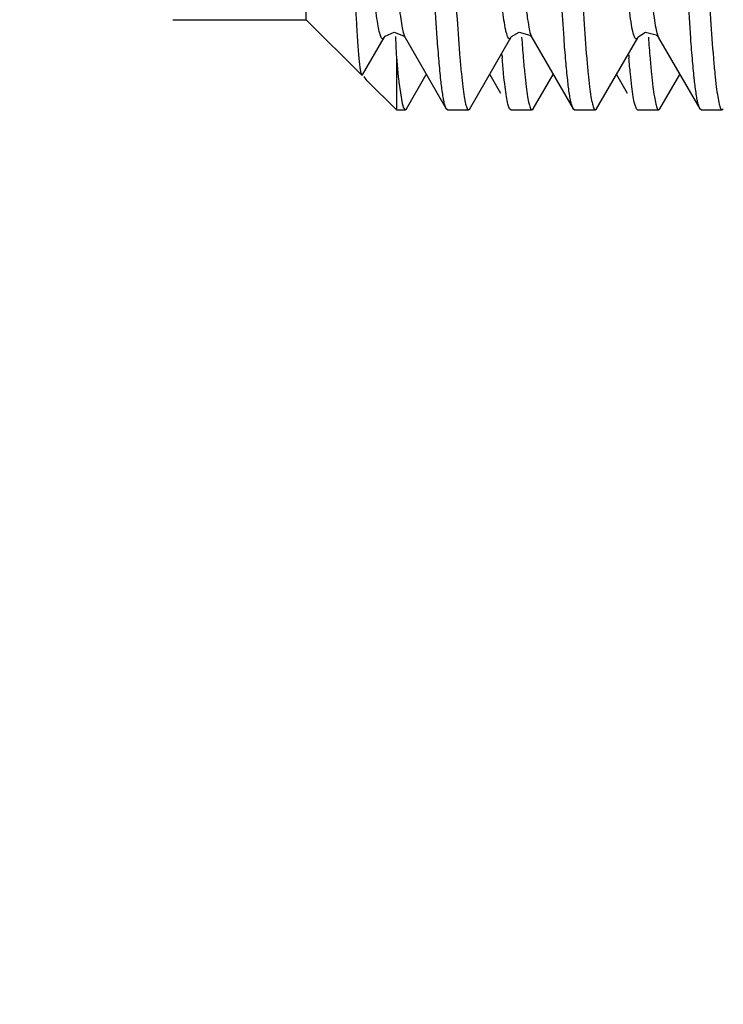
# Model space of a CAD drawing. Header units: inches. Extents: x 0 to 22, y 0 to 17.
# Tile 33 of 47: x 8.165 to 8.32, y 12.872 to 13.088. Entities that reach past the tile are written whole.
import ezdxf

# ---------------------------------------------------------------- set-up
doc = ezdxf.new("R2010")
doc.units = ezdxf.units.IN
doc.header["$LTSCALE"] = 1.21
doc.header["$MEASUREMENT"] = 0
doc.layers.get('0').update_dxf_attribs({"linetype": 'CONTINUOUS'})
doc.layers.add('DIMENSIONS', color=7, linetype='CONTINUOUS')
doc.styles.get("Standard").update_dxf_attribs({"font": 'txt', "width": 0.8})
doc.dimstyles.new('DIMSTYLE_4', dxfattribs={"dimtxt": 0.125, "dimasz": 0.18, "dimexe": 0.18, "dimexo": 0.0625, "dimgap": 0.09, "dimtad": 0, "dimtih": 1, "dimtoh": 1, "dimdec": 3, "dimzin": 4, "dimdsep": 46, "dimtxsty": 'STANDARD', "dimblk": '_FILLED', "dimblk1": '_FILLED', "dimblk2": '_FILLED', "dimcen": 0.09, "dimadec": 0, "dimazin": 0, "dimtp": 0.01, "dimtm": 0.01, "dimtfac": 1, "dimtdec": 3, "dimtofl": 0, "dimtmove": 0, "dimatfit": 3, "dimldrblk": '_FILLED', "dimfxl": 1, "dimtolj": 1, "dimtzin": 4, "dimarcsym": 0})

# ---------------------------------------------------------------- blocks, each defined once
blk = doc.blocks.new('_FILLED')
at = {"color": 0, "linetype": 'BYBLOCK'}
blk.add_solid([(0, 0), (-1, 0.1736111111), (-1, -0.1736111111)], dxfattribs=at)
blk = doc.blocks.new('*D23')
at = {"layer": 'DIMENSIONS', "color": 2, "linetype": 'CONTINUOUS'}
for p, q in [((7.1801862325, 13.5040986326), (7.1801862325, 13.8640986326)), ((8.5119744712, 13.5040986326), (7.0551862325, 13.5040986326)), ((8.5119744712, 12.7320986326), (7.0551862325, 12.7320986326)), ((7.1801862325, 12.7320986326), (7.1801862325, 12.3720986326))]:
    blk.add_line(p, q, dxfattribs=at)
at = {"layer": 'DIMENSIONS', "color": 2, "linetype": 'CONTINUOUS', "xscale": 0.18, "yscale": 0.18, "zscale": 0.18}
for p, rotation in [((7.1801862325, 13.5040986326), 270), ((7.1801862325, 12.7320986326), 90)]:
    blk.add_blockref('_FILLED', p, dxfattribs=dict(at, rotation=rotation))
at = {"layer": 'DIMENSIONS', "color": 2, "linetype": 'CONTINUOUS', "insert": (7.1801862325, 13.1805986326), "char_height": 0.125, "width": 1.225, "attachment_point": 2, "line_spacing_factor": 0.9}
blk.add_mtext('.772{\\Ftxt.shx;\\W1.000000;\\H0.125000; }[19.61]', dxfattribs=at)

msp = doc.modelspace()

# ---------------------------------------------------------------- linework, layer by layer
at = {"color": 7, "linetype": 'CONTINUOUS'}
for p, q in [((8.2281313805, 13.0877986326), (8.2281313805, 13.2982986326)), ((8.1988813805, 13.0877986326), (8.2281313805, 13.0877986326)), ((8.2281313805, 13.0877986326), (8.2402934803, 13.0756365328)), ((8.2404758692, 13.0757016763), (8.2452025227, 13.083870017)), ((8.2476692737, 13.08414159), (8.2477099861, 13.0832327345)), ((8.2496783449, 13.0840297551), (8.2497810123, 13.0838725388)), ((8.2497824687, 13.0838700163), (8.2588014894, 13.0682817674)), ((8.2639612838, 13.0682817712), (8.2729803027, 13.083870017)), ((8.2773864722, 13.0841210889), (8.2775557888, 13.0838777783)), ((8.2775602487, 13.0838700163), (8.2865792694, 13.0682817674)), ((8.2917350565, 13.0682773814), (8.3007551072, 13.0838675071)), ((8.3051271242, 13.0841661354), (8.3053328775, 13.0838789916)), ((8.3053336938, 13.0838742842), (8.3053455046, 13.0838534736)), ((8.3053455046, 13.0838534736), (8.3143590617, 13.0682727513)), ((8.2478813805, 13.0796602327), (8.2478813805, 13.0682817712)), ((8.2478813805, 13.0796602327), (8.2482978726, 13.0752220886)), ((8.2402936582, 13.075636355), (8.240475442, 13.0757021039)), ((8.2412359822, 13.0747321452), (8.2408186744, 13.0753614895)), ((8.2500723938, 13.0682817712), (8.2544369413, 13.0758258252)), ((8.2683258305, 13.0758258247), (8.2707009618, 13.0717209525)), ((8.2778501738, 13.0682817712), (8.2822147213, 13.0758258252)), ((8.2961028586, 13.0758271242), (8.2984787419, 13.0717209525)), ((8.3056304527, 13.068284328), (8.30999166, 13.0758226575)), ((8.2414960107, 13.0744346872), (8.2412359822, 13.0747321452)), ((8.2414954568, 13.0744345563), (8.2478813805, 13.0680486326)), ((8.2484210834, 13.0741055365), (8.2491450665, 13.0694242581)), ((8.2491450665, 13.0694242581), (8.2494451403, 13.0684537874)), ((8.2494451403, 13.0684537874), (8.2498014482, 13.0680487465)), ((8.258801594, 13.0682831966), (8.2584399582, 13.0693210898)), ((8.272690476, 13.0682831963), (8.2723288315, 13.0693210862)), ((8.2865793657, 13.0682831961), (8.2862177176, 13.0693210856)), ((8.3004682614, 13.068283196), (8.3001066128, 13.0693210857)), ((8.3143625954, 13.0682742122), (8.3139958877, 13.069321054)), ((8.2478813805, 13.0680486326), (8.2498015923, 13.0680486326)), ((8.2498016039, 13.0680486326), (8.2500716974, 13.0682817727)), ((8.2590714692, 13.0680486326), (8.2588013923, 13.0682817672)), ((8.2590712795, 13.0680486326), (8.2636914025, 13.0680486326)), ((8.2636912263, 13.0680486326), (8.2639613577, 13.0682817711)), ((8.2729603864, 13.0680486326), (8.272690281, 13.0682817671)), ((8.2729602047, 13.0680486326), (8.2775802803, 13.0680486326)), ((8.2775801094, 13.0680486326), (8.2778502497, 13.0682817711)), ((8.2868493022, 13.0680486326), (8.2865791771, 13.0682817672)), ((8.2868491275, 13.0680486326), (8.2914687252, 13.0680486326)), ((8.2914686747, 13.0680486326), (8.2917362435, 13.0682773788)), ((8.3007382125, 13.0680486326), (8.3004680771, 13.0682817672)), ((8.3007380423, 13.0680486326), (8.3053574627, 13.0680486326)), ((8.3053574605, 13.0680486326), (8.3056290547, 13.0682843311)), ((8.3146273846, 13.0680486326), (8.3143625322, 13.0682727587)), ((8.3146273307, 13.0680486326), (8.3192466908, 13.0680486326)), ((8.319246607, 13.0680486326), (8.3195114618, 13.0682727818))]:
    msp.add_line(p, q, dxfattribs=at)
at = {"color": 9, "linetype": 'CONTINUOUS'}
for p, q in [((8.2772555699, 13.0846548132), (8.2775557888, 13.0838777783)), ((8.3051715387, 13.0842351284), (8.3053323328, 13.0838799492))]:
    msp.add_line(p, q, dxfattribs=at)
at = {"color": 7, "linetype": 'CONTINUOUS'}
for points in [[(8.245201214, 13.0838677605), (8.2454169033, 13.0841702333), (8.2473647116, 13.085102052), (8.2494612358, 13.0842879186), (8.2496783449, 13.0840297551)], [(8.2729775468, 13.0838652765), (8.2731382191, 13.084101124), (8.2748143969, 13.0850679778), (8.2771157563, 13.0844066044), (8.2773864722, 13.0841210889)], [(8.3007546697, 13.0838641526), (8.300889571, 13.0840668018), (8.3024475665, 13.0850402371), (8.304830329, 13.0844616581), (8.3051271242, 13.0841661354)]]:
    msp.add_lwpolyline(points, dxfattribs=at)
for centre, radius, start, end in [((8.662905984, 13.1119834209), 0.388591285, 184.1280597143, 184.8181533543), ((8.6876633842, 13.1117200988), 0.3855613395, 184.1268791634, 184.817305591), ((8.9113769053, 13.1132824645), 0.6643468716, 182.5924865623, 182.9009473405), ((8.5607607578, 13.1039930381), 0.2907425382, 184.6957717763, 184.8631550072), ((8.5888229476, 13.1040165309), 0.2910277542, 184.6953945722, 184.8630196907), ((8.3766959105, 13.0888256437), 0.1291166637, 186.0478292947, 186.5463106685)]:
    msp.add_arc(centre, radius, start, end, dxfattribs=at)
at = {"color": 9, "linetype": 'CONTINUOUS'}
for points, knots in [([(8.2997796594, 13.084860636), (8.2996206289, 13.0854547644), (8.2993372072, 13.0869392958), (8.298962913, 13.0896048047), (8.2985786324, 13.0931371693), (8.2981841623, 13.0975400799), (8.2977829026, 13.1027984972), (8.2972104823, 13.1113787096), (8.2965168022, 13.1237578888), (8.2957243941, 13.1401075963), (8.2949481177, 13.1577891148), (8.2941990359, 13.1758757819), (8.2934695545, 13.1939430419), (8.2927391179, 13.2120110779), (8.2919871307, 13.2300913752), (8.2912087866, 13.2476824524), (8.2904155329, 13.2638508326), (8.2897211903, 13.2760249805), (8.2891484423, 13.284405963), (8.2887479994, 13.2894975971), (8.2883559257, 13.2937287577), (8.2879720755, 13.297087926), (8.2876407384, 13.2993421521), (8.2873661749, 13.3007145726), (8.2872289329, 13.3012598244), (8.2871577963, 13.3014966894)], [0, 0, 0, 0, 0.0084988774, 0.0208485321, 0.0371983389, 0.0575882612, 0.0819327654, 0.1100698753, 0.1764150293, 0.25325658, 0.3362599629, 0.4209787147, 0.5033982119, 0.5861226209, 0.6708526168, 0.7534535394, 0.829438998, 0.8945404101, 0.9219491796, 0.945518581, 0.9651144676, 0.9806629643, 0.9922374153, 0.9965824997, 1, 1, 1, 1]), ([(8.2930268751, 13.2980097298), (8.2931698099, 13.2970074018), (8.2934456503, 13.2947281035), (8.2939970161, 13.2890974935), (8.2946608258, 13.2801387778), (8.2954243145, 13.2673391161), (8.2961892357, 13.2522511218), (8.2969444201, 13.2356210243), (8.2976779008, 13.2182772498), (8.2983854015, 13.2009020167), (8.2990842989, 13.1835519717), (8.299793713, 13.1661699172), (8.3005297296, 13.1488565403), (8.3012864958, 13.1323376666), (8.3019482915, 13.1194459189), (8.3024944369, 13.1101509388), (8.3028852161, 13.1041490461), (8.3032723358, 13.0988882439), (8.3036543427, 13.0944097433), (8.3040275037, 13.0907344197), (8.3043928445, 13.0878639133), (8.3047074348, 13.0859708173), (8.3049710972, 13.0848500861), (8.3051026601, 13.0844180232), (8.3051715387, 13.0842351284)], [0, 0, 0, 0, 0.0141798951, 0.0321488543, 0.0792325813, 0.1399794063, 0.2117296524, 0.2908128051, 0.3731282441, 0.4548507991, 0.5343593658, 0.6163174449, 0.6984938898, 0.7770566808, 0.8479109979, 0.8792820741, 0.9074592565, 0.9321465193, 0.9531587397, 0.9704087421, 0.9838792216, 0.9936852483, 0.9972628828, 1, 1, 1, 1]), ([(8.2714557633, 13.087722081), (8.2713365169, 13.088524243), (8.2711044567, 13.0903263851), (8.2706399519, 13.0947118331), (8.2700760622, 13.1016222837), (8.2694255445, 13.1115097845), (8.2687690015, 13.1232999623), (8.2681139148, 13.1365926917), (8.2672444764, 13.155884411), (8.2666346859, 13.1706905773), (8.2662290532, 13.1806666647)], [0, 0, 0, 0, 0.0261295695, 0.0585339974, 0.1420832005, 0.2494977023, 0.3777937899, 0.5225439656, 0.678306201, 1, 1, 1, 1]), ([(8.2714141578, 13.1809384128), (8.2716420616, 13.1753318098), (8.2721008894, 13.164134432), (8.2728080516, 13.1476016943), (8.2735332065, 13.1318504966), (8.2742672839, 13.1176000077), (8.2749070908, 13.10697081), (8.2754326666, 13.0996912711), (8.2757992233, 13.0952675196), (8.2761588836, 13.0915759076), (8.2765099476, 13.0886197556), (8.276851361, 13.0863909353), (8.2771106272, 13.0851502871), (8.2772555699, 13.0846548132)], [0, 0, 0, 0, 0.1744248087, 0.3483617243, 0.5143886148, 0.6645664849, 0.7919226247, 0.8453846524, 0.8914371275, 0.9299009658, 0.9606804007, 0.9839527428, 1, 1, 1, 1]), ([(8.2444657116, 13.0841191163), (8.2444030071, 13.0842696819), (8.2442830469, 13.0846265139), (8.2440425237, 13.0855538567), (8.243755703, 13.0871235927), (8.2434231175, 13.0895061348), (8.2432215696, 13.0913188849), (8.2431165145, 13.092337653)], [0, 0, 0, 0, 0.058640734, 0.1350773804, 0.3443448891, 0.6317729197, 1, 1, 1, 1]), ([(8.248517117, 13.09046401), (8.2486149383, 13.0896200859), (8.2488018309, 13.088130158), (8.2491122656, 13.0861933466), (8.2493804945, 13.0849448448), (8.2496077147, 13.0842369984), (8.2497210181, 13.0839766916), (8.2497810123, 13.0838725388)], [0, 0, 0, 0, 0.3785447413, 0.6688723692, 0.8740992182, 0.9464442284, 1, 1, 1, 1]), ([(8.2729775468, 13.0838652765), (8.2729500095, 13.083818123), (8.272896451, 13.083737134), (8.2728037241, 13.0836443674), (8.2727037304, 13.0835985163), (8.2725994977, 13.0836104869), (8.2725031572, 13.0836761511), (8.2723633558, 13.0838454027), (8.2722018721, 13.0841957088), (8.2720173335, 13.0847696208), (8.2717322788, 13.085961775), (8.2715669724, 13.0869739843), (8.2714557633, 13.087722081)], [0, 0, 0, 0, 0.0340590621, 0.0602789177, 0.0809899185, 0.1002466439, 0.1227748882, 0.1519289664, 0.2363577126, 0.3607612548, 0.5282617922, 1, 1, 1, 1]), ([(8.245201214, 13.0838677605), (8.2451738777, 13.0838207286), (8.2451206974, 13.0837398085), (8.2450288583, 13.083646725), (8.244930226, 13.0835994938), (8.244826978, 13.0836086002), (8.2447310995, 13.0836709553), (8.2445923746, 13.0838340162), (8.2445164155, 13.0839973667), (8.2444657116, 13.0841191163)], [0, 0, 0, 0, 0.1458957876, 0.2585000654, 0.3473879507, 0.4292917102, 0.5241032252, 0.6462891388, 1, 1, 1, 1]), ([(8.3007540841, 13.0838631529), (8.3007195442, 13.0838042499), (8.3006540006, 13.0837074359), (8.3005265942, 13.0836042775), (8.300379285, 13.0836018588), (8.300250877, 13.0837017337), (8.3001330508, 13.0838724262), (8.3000133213, 13.0841247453), (8.2998919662, 13.0844620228), (8.2998178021, 13.0847181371), (8.2997796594, 13.084860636)], [0, 0, 0, 0, 0.1082913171, 0.1853746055, 0.2488946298, 0.3249698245, 0.4317617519, 0.5774477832, 0.7660522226, 1, 1, 1, 1])]:
    msp.add_open_spline(points, degree=3, knots=knots, dxfattribs=at)
at = {"color": 7, "linetype": 'CONTINUOUS'}
for points, knots in [([(8.2358911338, 13.1930486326), (8.2361606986, 13.1821803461), (8.2366747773, 13.1612723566), (8.2374476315, 13.1319759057), (8.2381126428, 13.1101906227), (8.2386745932, 13.0957369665), (8.2389618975, 13.089671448), (8.2391135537, 13.0869636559)], [0, 0, 0, 0, 0.3072920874, 0.5911530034, 0.8283680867, 0.9233429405, 1, 1, 1, 1]), ([(8.2568309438, 13.0837451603), (8.2566125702, 13.0867467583), (8.2561929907, 13.0933426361), (8.2553720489, 13.1086347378), (8.2543902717, 13.131111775), (8.2532600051, 13.1609509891), (8.2525150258, 13.1820934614), (8.2521275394, 13.1930486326)], [0, 0, 0, 0, 0.0825216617, 0.1812185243, 0.4199120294, 0.6994202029, 1, 1, 1, 1]), ([(8.2567463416, 13.1930486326), (8.257161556, 13.1813094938), (8.2579608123, 13.1587810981), (8.2590006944, 13.1314952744), (8.2598649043, 13.1117452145), (8.2604831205, 13.0992191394), (8.2610996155, 13.0886012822), (8.2615565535, 13.0821913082), (8.2617990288, 13.0793442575)], [0, 0, 0, 0, 0.3095974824, 0.5941464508, 0.7196801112, 0.8306390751, 0.9246897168, 1, 1, 1, 1]), ([(8.2845241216, 13.1930486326), (8.284939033, 13.1813094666), (8.2857371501, 13.1587810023), (8.2867773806, 13.1314951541), (8.2876424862, 13.1117451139), (8.2882609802, 13.0992190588), (8.2888766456, 13.0886011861), (8.2893329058, 13.0821911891), (8.2895753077, 13.0793441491)], [0, 0, 0, 0, 0.3095978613, 0.5941470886, 0.7196808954, 0.8306398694, 0.9246901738, 1, 1, 1, 1]), ([(8.3123879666, 13.0837428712), (8.3121693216, 13.0867444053), (8.3117489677, 13.0933401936), (8.3109275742, 13.1086323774), (8.309947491, 13.1311099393), (8.3088172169, 13.1609499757), (8.3080708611, 13.1820930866), (8.3076830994, 13.1930486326)], [0, 0, 0, 0, 0.0825186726, 0.1812134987, 0.4199057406, 0.6994161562, 1, 1, 1, 1]), ([(8.3123019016, 13.1930486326), (8.3127103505, 13.1813092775), (8.3135181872, 13.1587812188), (8.3145552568, 13.1314953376), (8.3154198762, 13.1117453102), (8.3160387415, 13.0992192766), (8.3166547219, 13.0886014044), (8.3171111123, 13.0821913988), (8.317353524, 13.0793443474)], [0, 0, 0, 0, 0.3095973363, 0.5941462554, 0.7196800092, 0.8306391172, 0.9246897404, 1, 1, 1, 1]), ([(8.284609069, 13.0837431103), (8.2844120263, 13.0864510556), (8.2840310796, 13.0923622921), (8.2832837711, 13.1059684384), (8.2823858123, 13.125893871), (8.2813506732, 13.1524592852), (8.2806749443, 13.1713295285), (8.2803257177, 13.1811718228)], [0, 0, 0, 0, 0.0835188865, 0.1822059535, 0.4191643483, 0.6970522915, 1, 1, 1, 1]), ([(8.2391135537, 13.0869636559), (8.2391602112, 13.0861305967), (8.2392524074, 13.0845645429), (8.2393988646, 13.0823677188), (8.2395446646, 13.0804760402), (8.2396892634, 13.0788939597), (8.2398326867, 13.0776262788), (8.2399583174, 13.0767683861), (8.2400645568, 13.0762438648), (8.2401357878, 13.0759681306), (8.2402056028, 13.0757723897), (8.2402617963, 13.0756700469), (8.2402936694, 13.0756382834)], [0, 0, 0, 0, 0.2191910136, 0.4121179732, 0.5783861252, 0.7176113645, 0.8294310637, 0.9135463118, 0.9452205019, 0.9700496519, 0.9881788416, 1, 1, 1, 1]), ([(8.2584399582, 13.0693210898), (8.2583628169, 13.0696311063), (8.2582160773, 13.0703386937), (8.2579267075, 13.0720897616), (8.2575836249, 13.0749010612), (8.2571917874, 13.0790014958), (8.2569536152, 13.0820590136), (8.2568309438, 13.0837451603)], [0, 0, 0, 0, 0.0659894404, 0.1491708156, 0.366566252, 0.650790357, 1, 1, 1, 1]), ([(8.2862177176, 13.0693210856), (8.2861405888, 13.069631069), (8.285993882, 13.0703385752), (8.2857045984, 13.0720894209), (8.2853616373, 13.07490033), (8.2849699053, 13.0790001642), (8.2847317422, 13.0820572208), (8.284609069, 13.0837431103)], [0, 0, 0, 0, 0.0659916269, 0.1491743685, 0.3665705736, 0.6507933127, 1, 1, 1, 1]), ([(8.3139958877, 13.069321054), (8.3139188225, 13.0696310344), (8.3137722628, 13.0703385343), (8.3134833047, 13.0720893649), (8.3131407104, 13.0749002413), (8.3127491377, 13.0790000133), (8.3125107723, 13.0820570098), (8.3123879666, 13.0837428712)], [0, 0, 0, 0, 0.065989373, 0.149170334, 0.3665650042, 0.6507891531, 1, 1, 1, 1]), ([(8.2617990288, 13.0793442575), (8.2618959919, 13.0782057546), (8.2620853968, 13.0761268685), (8.2623929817, 13.0733123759), (8.2626977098, 13.0711063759), (8.262930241, 13.069843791), (8.2630600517, 13.069320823)], [0, 0, 0, 0, 0.3390923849, 0.6194901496, 0.8400910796, 1, 1, 1, 1]), ([(8.2723288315, 13.0693210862), (8.2721986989, 13.0698440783), (8.2719653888, 13.0711067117), (8.2716596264, 13.0733128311), (8.2713512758, 13.0761274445), (8.2711617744, 13.0782064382), (8.2710648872, 13.0793449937)], [0, 0, 0, 0, 0.1599246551, 0.3805315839, 0.6609242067, 1, 1, 1, 1]), ([(8.2756878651, 13.079344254), (8.2757848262, 13.0782057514), (8.2759742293, 13.0761268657), (8.2762818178, 13.0733123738), (8.2765865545, 13.0711063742), (8.2768190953, 13.0698437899), (8.2769489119, 13.0693208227)], [0, 0, 0, 0, 0.3390922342, 0.6194899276, 0.840090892, 1, 1, 1, 1]), ([(8.2895753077, 13.0793441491), (8.2896722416, 13.0782056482), (8.2898616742, 13.0761267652), (8.2901695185, 13.0733122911), (8.2904746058, 13.07110631), (8.2907074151, 13.0698437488), (8.2908373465, 13.0693207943)], [0, 0, 0, 0, 0.3390886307, 0.6194852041, 0.8400874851, 1, 1, 1, 1]), ([(8.3001066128, 13.0693210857), (8.299976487, 13.0698440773), (8.2997432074, 13.0711067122), (8.2994374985, 13.073312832), (8.2991291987, 13.0761274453), (8.2989397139, 13.0782064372), (8.2988428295, 13.0793449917)], [0, 0, 0, 0, 0.15992439, 0.3805310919, 0.6609237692, 1, 1, 1, 1]), ([(8.3034640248, 13.0793411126), (8.303560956, 13.078202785), (8.3037504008, 13.0761242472), (8.3040583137, 13.0733102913), (8.3043634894, 13.0711048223), (8.304596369, 13.0698426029), (8.3047263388, 13.0693198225)], [0, 0, 0, 0, 0.3391045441, 0.6195062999, 0.8401031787, 1, 1, 1, 1]), ([(8.317353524, 13.0793443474), (8.3174504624, 13.0782058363), (8.3176398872, 13.0761269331), (8.3179476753, 13.0733124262), (8.3182526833, 13.0711064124), (8.3184854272, 13.0698438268), (8.3186153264, 13.0693208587)], [0, 0, 0, 0, 0.3390884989, 0.6194850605, 0.8400874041, 1, 1, 1, 1]), ([(8.2630600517, 13.069320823), (8.2631064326, 13.0691339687), (8.2631954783, 13.0688108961), (8.2633298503, 13.0684458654), (8.2634459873, 13.0682364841), (8.2635366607, 13.0681139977), (8.263632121, 13.0680507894), (8.2636910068, 13.0680507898)], [0, 0, 0, 0, 0.3934940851, 0.6844537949, 0.7932841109, 0.8796453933, 1, 1, 1, 1]), ([(8.2769489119, 13.0693208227), (8.276995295, 13.0691339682), (8.277084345, 13.0688108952), (8.2772187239, 13.0684458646), (8.2773348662, 13.0682364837), (8.2774255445, 13.0681139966), (8.2775210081, 13.0680507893), (8.2775798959, 13.0680507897)], [0, 0, 0, 0, 0.3934915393, 0.6844502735, 0.7932807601, 0.8796426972, 1, 1, 1, 1]), ([(8.2908373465, 13.0693207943), (8.2908837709, 13.069133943), (8.290972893, 13.0688108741), (8.2911073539, 13.0684458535), (8.2912235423, 13.068236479), (8.2913142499, 13.0681139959), (8.2914097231, 13.0680507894), (8.2914686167, 13.0680507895)], [0, 0, 0, 0, 0.3934819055, 0.6844397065, 0.7932724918, 0.8796379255, 1, 1, 1, 1]), ([(8.3047263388, 13.0693198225), (8.3047727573, 13.0691331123), (8.3048618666, 13.0688102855), (8.3049963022, 13.0684455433), (8.3051124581, 13.0682363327), (8.3052031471, 13.0681139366), (8.3052985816, 13.0680507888), (8.3053574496, 13.0680507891)], [0, 0, 0, 0, 0.3934574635, 0.6844054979, 0.7932396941, 0.8796112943, 1, 1, 1, 1]), ([(8.3186153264, 13.0693208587), (8.3186617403, 13.0691339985), (8.3187508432, 13.0688109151), (8.3188852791, 13.0684458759), (8.3190014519, 13.0682364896), (8.3190921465, 13.0681140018), (8.3191876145, 13.0680507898), (8.3192465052, 13.06805079)], [0, 0, 0, 0, 0.3934897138, 0.6844500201, 0.7932819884, 0.8796452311, 1, 1, 1, 1])]:
    msp.add_open_spline(points, degree=3, knots=knots, dxfattribs=at)

# ---------------------------------------------------------------- dimensions: what is measured, and where the dimension line sits
at = {"layer": 'DIMENSIONS', "color": 2, "linetype": 'CONTINUOUS'}
dim = msp.add_linear_dim(base=(7.1801862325, 13.5040986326), p1=(8.5119744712, 12.7320986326), p2=(8.5119744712, 13.5040986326), angle=90, dimstyle='DIMSTYLE_4', dxfattribs=at)
dim.commit()
dim.dimension.update_dxf_attribs({"geometry": '*D23', "text_midpoint": (7.0551862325, 13.1180986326), "dimtype": 160})

doc.saveas('drawing.dxf')
